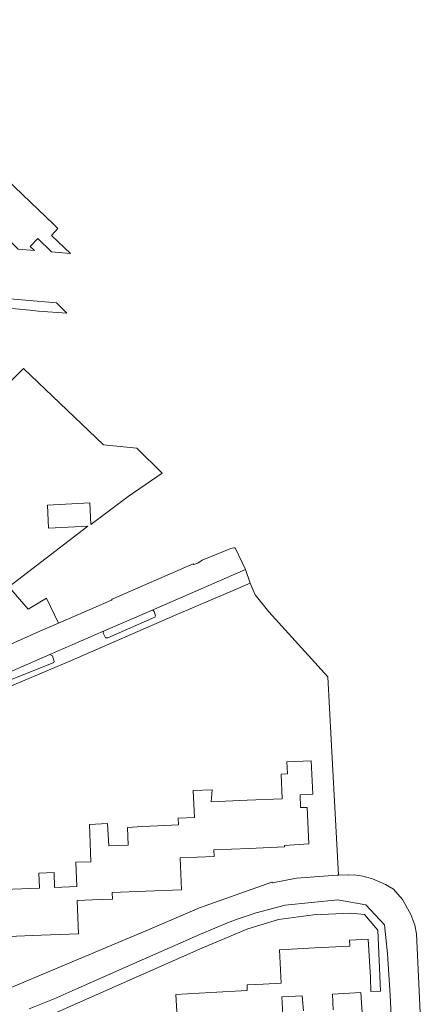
# Model space of a CAD drawing. Header units: metres. Extents: x 246913 to 247715, y 479771 to 480706.
# Tile 14 of 16: x 247542 to 247615, y 480125 to 480303. Entities that reach past the tile are written whole.
import ezdxf

# ---------------------------------------------------------------- set-up
doc = ezdxf.new("R2010")
doc.units = ezdxf.units.M
for name, color, linetype, lineweight in [('B-XX-OG-TERREIN_ERF-GV', 7, 'Continuous', 18), ('B-XX-VH-VERHARDING_HALFVERHARDING-GV', 252, 'Continuous', 18), ('B-XX-VH-VERHARDING_OPEN-GV', 252, 'Continuous', 18)]:
    doc.layers.add(name, color=color, linetype=linetype, lineweight=lineweight)

msp = doc.modelspace()

# ---------------------------------------------------------------- linework, layer by layer
at = {"layer": 'B-XX-OG-TERREIN_ERF-GV'}
for points in [[(247539.65, 480190.16), (247545.45, 480192.75), (247548.823, 480194.209), (247546.644, 480198.678), (247543.355, 480196.718), (247539.821, 480200.728), (247554.072, 480211.721), (247547.005, 480211.357), (247546.792, 480215.489), (247554.453, 480215.884), (247554.654, 480211.98), (247561.38, 480217.05), (247561.39, 480217.05), (247567.53, 480221.28), (247562.96, 480225.8), (247556.95, 480226.4), (247542.51, 480240.15), (247540.012, 480237.705)], [(247539.55, 480128.11), (247564.85, 480138.79), (247574.278, 480142.822), (247587.311, 480147.422), (247587.444, 480147.322), (247591.778, 480148.178), (247599.122, 480148.722), (247599.367, 480148.722), (247598.044, 480173.211), (247597.433, 480184.5), (247586.767, 480196.222), (247584.322, 480199.311), (247583.422, 480201.422), (247579.9, 480199.889), (247569.76, 480195.55), (247551.24, 480187.49), (247537.95, 480181.88)], [(247538.947, 480146.092), (247545.357, 480146.353), (247545.25, 480149.05), (247548.03, 480149.15), (247548.105, 480146.465), (247552.119, 480146.628), (247551.94, 480151.015), (247554.657, 480151.125), (247554.37, 480157.866), (247557.649, 480158.005), (247557.882, 480153.977), (247561.384, 480154.119), (247561.267, 480157.311), (247563.887, 480157.462), (247566.678, 480157.622), (247570.484, 480157.775), (247570.435, 480158.992), (247573.347, 480159.11), (247573.122, 480163.978), (247576.522, 480164.1), (247576.394, 480161.957), (247582.853, 480162.219), (247589.196, 480162.477), (247589.015, 480166.923), (247590.142, 480166.969), (247590.032, 480169.135), (247594.396, 480169.358), (247594.705, 480163.314), (247592.43, 480163.198), (247592.523, 480160.911), (247593.689, 480160.911), (247594, 480154.322), (247589.615, 480154.071), (247589.627, 480153.785), (247583.213, 480153.524), (247576.841, 480153.265), (247576.888, 480152.091), (247573.849, 480151.967), (247570.791, 480151.843), (247571.026, 480146.048), (247564.593, 480145.786), (247558.506, 480145.539), (247558.553, 480144.38), (247554.95, 480144.234), (247552.147, 480144.12), (247552.39, 480138.121), (247545.686, 480137.849), (247539.71, 480137.606)], [(247570.333, 480121.029), (247570, 480127.178), (247576.289, 480127.519), (247582.893, 480127.877), (247582.839, 480128.875), (247585.752, 480129.033), (247589.021, 480129.21), (247588.696, 480135.202), (247595.094, 480135.549), (247601.398, 480135.891), (247601.34, 480136.946), (247604.732, 480137.129), (247605.107, 480130.208), (247605.195, 480127.693), (247606.93, 480127.754), (247606.467, 480138.778), (247604.033, 480141.622), (247601.589, 480141.844), (247594.822, 480141.544), (247588.5, 480140.667), (247582.978, 480139.011), (247574.7, 480135.511), (247560.11, 480129.09), (247548.54, 480123.99)], [(247593.022, 480124.211), (247592.774, 480126.938), (247589.12, 480126.74), (247589.357, 480122.371)], [(247604.013, 480118.255), (247603.38, 480127.514), (247598.295, 480127.238), (247598.378, 480124.411)]]:
    msp.add_lwpolyline(points, dxfattribs=at)
at = {"layer": 'B-XX-VH-VERHARDING_HALFVERHARDING-GV'}
msp.add_lwpolyline([(247482.46, 480307.408), (247507.518, 480285.094), (247528.156, 480266.123), (247530.219, 480264.185), (247532.386, 480263.853), (247532.911, 480262.359), (247538.331, 480261.955), (247537.693, 480262.582), (247539.113, 480264.046), (247541.524, 480261.678), (247544.441, 480261.452), (247543.695, 480262.185), (247545.095, 480263.605), (247547.552, 480261.19), (247550.98, 480260.889), (247547.547, 480264.19), (247548.686, 480265.41), (247547.903, 480266.201), (247536.672, 480276.896), (247519.99, 480292.291), (247504.29, 480306.425)], dxfattribs=at)
at = {"layer": 'B-XX-VH-VERHARDING_OPEN-GV'}
msp.add_lwpolyline([(247510.669, 480255.336), (247510.544, 480254.049), (247512.397, 480253.823), (247515.122, 480253.49), (247520.944, 480252.703), (247526.519, 480252.043), (247528.15, 480251.99), (247538.43, 480251.14), (247543.651, 480250.708), (247545.183, 480250.492), (247550.328, 480250.173), (247548.581, 480251.889), (247548.469, 480251.999), (247531.604, 480253.479), (247530.246, 480253.46), (247510.766, 480256.122)], close=True, dxfattribs=at)
for points in [[(247538.545, 480184.738), (247547.21, 480188.51), (247556.9, 480192.73), (247565.59, 480196.5), (247582.56, 480203.88), (247580.73, 480207.81), (247580.45, 480207.81), (247579.9, 480207.68), (247574.74, 480205.54), (247573.96, 480205.01), (247573.21, 480204.76), (247573.099, 480204.873), (247558.467, 480198.489), (247558.35, 480198.33), (247548.823, 480194.209), (247545.45, 480192.75), (247539.65, 480190.16)], [(247537.95, 480181.88), (247551.24, 480187.49), (247569.76, 480195.55), (247579.9, 480199.889), (247583.422, 480201.422), (247582.56, 480203.88), (247565.59, 480196.5), (247565.85, 480196.51), (247566.06, 480196.28), (247566.33, 480195.48), (247566.19, 480195.25), (247557.7, 480191.51), (247557.29, 480191.51), (247556.86, 480192.39), (247556.9, 480192.73), (247547.21, 480188.51), (247547.73, 480188.26), (247548.05, 480187.24), (247547.95, 480187.1), (247539.09, 480183.54)], [(247614.672, 480112.276), (247613.467, 480138.1), (247613.167, 480139.667), (247612.433, 480141.589), (247610.922, 480144.278), (247609.311, 480146.178), (247607.822, 480147), (247605.522, 480148.033), (247603.722, 480148.5), (247602.211, 480148.733), (247601.211, 480148.722), (247601.211, 480148.733), (247599.367, 480148.722), (247599.122, 480148.722), (247591.778, 480148.178), (247587.444, 480147.322), (247587.311, 480147.422), (247574.278, 480142.822), (247564.85, 480138.79), (247539.55, 480128.11)], [(247543.51, 480124.54), (247548, 480126.39), (247552.33, 480128.29), (247561.89, 480132.5), (247571.307, 480136.654), (247574.45, 480138.04), (247579.631, 480140.237), (247579.778, 480140.3), (247581.044, 480140.733), (247584.478, 480141.889), (247589.733, 480143.278), (247599.222, 480144.233), (247599.522, 480144.189), (247604.322, 480143.322), (247607.678, 480139.744), (247608.222, 480134.511), (247608.7, 480127.022), (247609.889, 480101.678)]]:
    msp.add_lwpolyline(points, dxfattribs=at)

doc.saveas('drawing.dxf')
